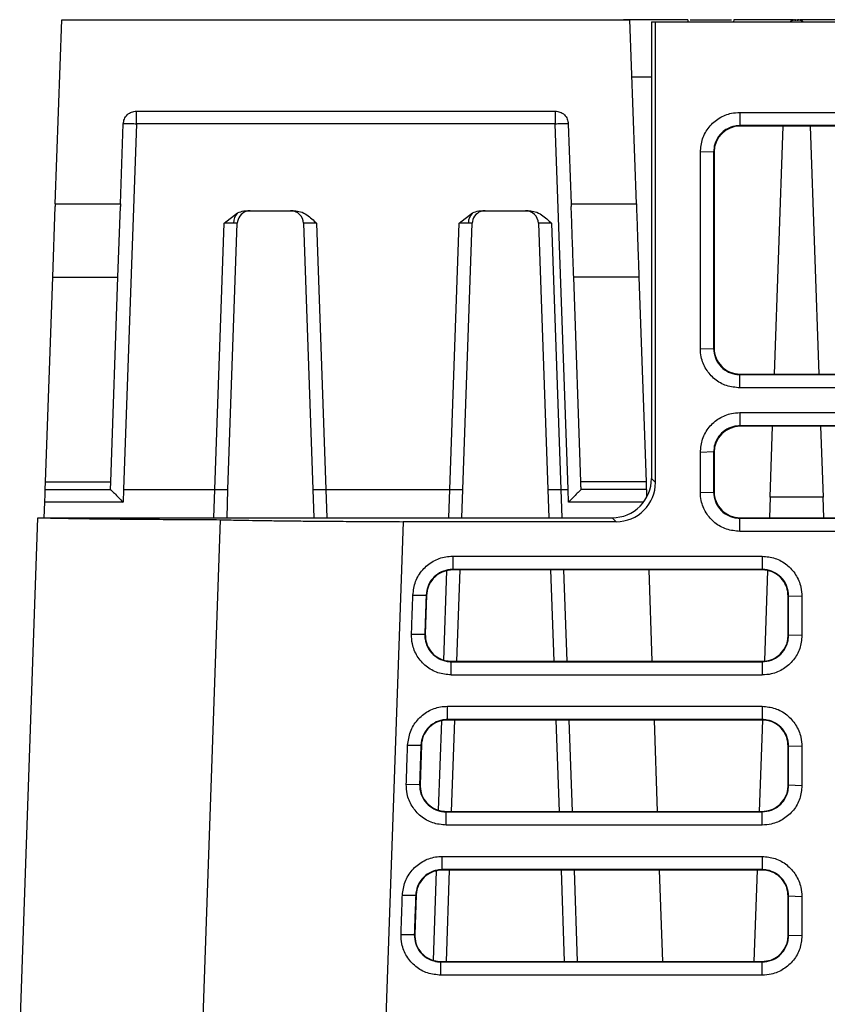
# Model space of a CAD drawing. Header units: millimetres. Extents: x -0.57 to 0.95, y -0.4 to 0.71.
# Tile 115 of 256: x -0.0133 to 0.0486, y 0.6148 to 0.6903. Entities that reach past the tile are written whole.
import ezdxf

# ---------------------------------------------------------------- set-up
doc = ezdxf.new("R2010")
doc.units = ezdxf.units.MM
doc.layers.add('FORMAT', color=7, linetype='Continuous')

msp = doc.modelspace()

# ---------------------------------------------------------------- linework, layer by layer
at = {"layer": 'FORMAT', "color": 7, "linetype": 'Continuous', "lineweight": 25}
for p, q in [((-0.010524, 0.676162), (-0.010031, 0.690269)), ((-0.010031, 0.690269), (0.033519, 0.690269)), ((0.000969, 0.690275), (0.000969, 0.690269)), ((0.010969, 0.690269), (0.010969, 0.690275)), ((0.014469, 0.690275), (0.014469, 0.690269)), ((0.024469, 0.690269), (0.024469, 0.690275)), ((0.034011, 0.676162), (0.033519, 0.690269)), ((0.037969, 0.690121), (0.037969, 0.690269)), ((0.038144, 0.690269), (0.041294, 0.690269)), ((0.041469, 0.690275), (0.041466, 0.690121)), ((0.046218, 0.690199), (0.04622, 0.690269)), ((0.04622, 0.690269), (0.046368, 0.690269)), ((0.046368, 0.690269), (0.046369, 0.690199)), ((0.035169, 0.690121), (0.035169, 0.6874)), ((0.035169, 0.690121), (0.035474, 0.690121)), ((0.035474, 0.654816), (0.035474, 0.690121)), ((0.035474, 0.690121), (0.052362, 0.690121)), ((0.035169, 0.6874), (0.035169, 0.655121)), ((0.035169, 0.685869), (0.033672, 0.685869)), ((-0.00431, 0.683269), (0.027797, 0.683269)), ((-0.00431, 0.682304), (-0.00431, 0.683269)), ((0.027797, 0.683269), (0.027797, 0.682304)), ((0.041932, 0.683173), (0.066005, 0.683173)), ((0.041932, 0.683173), (0.041932, 0.682156)), ((-0.005524, 0.676162), (-0.005309, 0.682304)), ((-0.00431, 0.682304), (-0.005289, 0.654269)), ((0.027797, 0.682304), (-0.00431, 0.682304)), ((0.028776, 0.654269), (0.027797, 0.682304)), ((0.028797, 0.682304), (0.029011, 0.676162)), ((0.066005, 0.682156), (0.041932, 0.682156)), ((0.041967, 0.682121), (0.041932, 0.682156)), ((0.06597, 0.682121), (0.041967, 0.682121)), ((0.044596, 0.663121), (0.045259, 0.682121)), ((0.047328, 0.682121), (0.047992, 0.663121)), ((0.039934, 0.680156), (0.038916, 0.680122)), ((0.039934, 0.680156), (0.039934, 0.665086)), ((0.039969, 0.680121), (0.039934, 0.680156)), ((0.039969, 0.680121), (0.039969, 0.665121)), ((-0.01072, 0.670561), (-0.010531, 0.675953)), ((-0.010524, 0.676162), (-0.010531, 0.675953)), ((-0.010524, 0.676162), (-0.005524, 0.676162)), ((-0.00572, 0.670561), (-0.005531, 0.675953)), ((-0.005524, 0.676162), (-0.005531, 0.675953)), ((0.029011, 0.676162), (0.034011, 0.676162)), ((0.029011, 0.676162), (0.029019, 0.675953)), ((0.034011, 0.676162), (0.034019, 0.675953)), ((0.002427, 0.674674), (0.003454, 0.675477)), ((0.004138, 0.675639), (0.007797, 0.675639)), ((0.020427, 0.674674), (0.021454, 0.675477)), ((0.022138, 0.675639), (0.025797, 0.675639)), ((0.001714, 0.654269), (0.002427, 0.674674)), ((0.002713, 0.654269), (0.003426, 0.674674)), ((0.008509, 0.674674), (0.009222, 0.654269)), ((0.009509, 0.674674), (0.010221, 0.654269)), ((0.019714, 0.654269), (0.020427, 0.674674)), ((0.020713, 0.654269), (0.021426, 0.674674)), ((0.026509, 0.674674), (0.027222, 0.654269)), ((0.027509, 0.674674), (0.028221, 0.654269)), ((-0.011267, 0.654877), (-0.01072, 0.670561)), ((-0.01072, 0.670561), (-0.00572, 0.670561)), ((-0.006267, 0.654877), (-0.00572, 0.670561)), ((0.034207, 0.670561), (0.029207, 0.670561)), ((0.029755, 0.654877), (0.029207, 0.670561)), ((0.034207, 0.670561), (0.034755, 0.654877)), ((0.038916, 0.665051), (0.039934, 0.665086)), ((0.039969, 0.665121), (0.039934, 0.665086)), ((0.04197, 0.663121), (0.041935, 0.663086)), ((0.041935, 0.662069), (0.041935, 0.663086)), ((0.041935, 0.663086), (0.066003, 0.663086)), ((0.04197, 0.663121), (0.065968, 0.663121)), ((0.066003, 0.662069), (0.041935, 0.662069)), ((0.041932, 0.660173), (0.041932, 0.659156)), ((0.158005, 0.659156), (0.041932, 0.659156)), ((0.041967, 0.659121), (0.041932, 0.659156)), ((0.068969, 0.659121), (0.041967, 0.659121)), ((0.044267, 0.653699), (0.044456, 0.659121)), ((0.048131, 0.659121), (0.048321, 0.653699)), ((0.039934, 0.657156), (0.038916, 0.657122)), ((0.039934, 0.657156), (0.039934, 0.654086)), ((0.039969, 0.657121), (0.039934, 0.657156)), ((0.039969, 0.657121), (0.039969, 0.654121)), ((-0.011288, 0.654269), (-0.011267, 0.654877)), ((-0.011267, 0.654877), (-0.006267, 0.654877)), ((-0.006288, 0.654269), (-0.006267, 0.654877)), ((0.034755, 0.654877), (0.029755, 0.654877)), ((0.035169, 0.655121), (0.035474, 0.654816)), ((-0.011288, 0.654269), (-0.006288, 0.654269)), ((-0.005289, 0.654269), (-0.005323, 0.653304)), ((-0.005289, 0.654269), (0.001714, 0.654269)), ((0.001639, 0.652121), (0.001714, 0.654269)), ((0.001714, 0.654269), (0.002713, 0.654269)), ((0.002638, 0.652121), (0.002713, 0.654269)), ((0.009222, 0.654269), (0.010221, 0.654269)), ((0.009222, 0.654269), (0.009297, 0.652121)), ((0.010221, 0.654269), (0.019714, 0.654269)), ((0.010221, 0.654269), (0.010296, 0.652121)), ((0.019639, 0.652121), (0.019714, 0.654269)), ((0.019714, 0.654269), (0.020713, 0.654269)), ((0.020638, 0.652121), (0.020713, 0.654269)), ((0.027222, 0.654269), (0.028221, 0.654269)), ((0.027222, 0.654269), (0.027297, 0.652121)), ((0.028221, 0.654269), (0.028776, 0.654269)), ((0.028221, 0.654269), (0.028296, 0.652121)), ((0.02881, 0.653304), (0.028776, 0.654269)), ((0.034776, 0.654269), (0.029776, 0.654269)), ((0.038916, 0.654051), (0.039934, 0.654086)), ((0.039969, 0.654121), (0.039934, 0.654086)), ((-0.011363, 0.652121), (-0.011322, 0.653304)), ((-0.005323, 0.653304), (-0.011322, 0.653304)), ((0.034555, 0.653304), (0.02881, 0.653304)), ((0.044267, 0.653699), (0.044212, 0.652121)), ((0.048321, 0.653699), (0.044267, 0.653699)), ((0.048376, 0.652121), (0.048321, 0.653699)), ((-0.013252, 0.612223), (-0.011858, 0.652121)), ((-0.011858, 0.652121), (0.032168, 0.652121)), ((0.000296, 0.59928), (0.002136, 0.651968)), ((0.016131, 0.651816), (0.013845, 0.586344)), ((0.032473, 0.651816), (0.016131, 0.651816)), ((0.032168, 0.652121), (0.032473, 0.651816)), ((0.04197, 0.652121), (0.041935, 0.652086)), ((0.041935, 0.651069), (0.041935, 0.652086)), ((0.041935, 0.652086), (0.158003, 0.652086)), ((0.04197, 0.652121), (0.068969, 0.652121)), ((0.019935, 0.649173), (0.043647, 0.649173)), ((0.019935, 0.649173), (0.019935, 0.648156)), ((0.043647, 0.649173), (0.043647, 0.648156)), ((0.019258, 0.641216), (0.019497, 0.648047)), ((0.043647, 0.648156), (0.019935, 0.648156)), ((0.019935, 0.648121), (0.019935, 0.648156)), ((0.043647, 0.648121), (0.019935, 0.648121)), ((0.020254, 0.641121), (0.020499, 0.648121)), ((0.027436, 0.648121), (0.027681, 0.641121)), ((0.028436, 0.648121), (0.02868, 0.641121)), ((0.035235, 0.641121), (0.034991, 0.648121)), ((0.043647, 0.648121), (0.043647, 0.648156)), ((0.04407, 0.648074), (0.043828, 0.641152)), ((0.016883, 0.646193), (0.017901, 0.646192)), ((0.017936, 0.646191), (0.017831, 0.643191)), ((0.017936, 0.646191), (0.017901, 0.646192)), ((0.045647, 0.646121), (0.045682, 0.646121)), ((0.045647, 0.643121), (0.045647, 0.646121)), ((0.0467, 0.646086), (0.045682, 0.646121)), ((0.045682, 0.643121), (0.045682, 0.646121)), ((0.0467, 0.646086), (0.0467, 0.643086)), ((0.016778, 0.643193), (0.017796, 0.643192)), ((0.017831, 0.643191), (0.017796, 0.643192)), ((0.045682, 0.643121), (0.045647, 0.643121)), ((0.0467, 0.643086), (0.045682, 0.643121)), ((0.01983, 0.641121), (0.01983, 0.641086)), ((0.01983, 0.641121), (0.043647, 0.641121)), ((0.01983, 0.640069), (0.01983, 0.641086)), ((0.01983, 0.641086), (0.043647, 0.641086)), ((0.043647, 0.641121), (0.043647, 0.641086)), ((0.043647, 0.641086), (0.043647, 0.640069)), ((0.043647, 0.640069), (0.01983, 0.640069)), ((0.019533, 0.637673), (0.043647, 0.637673)), ((0.019533, 0.636656), (0.019533, 0.637673)), ((0.043647, 0.637673), (0.043647, 0.636656)), ((0.018857, 0.629716), (0.019095, 0.636547)), ((0.043647, 0.636656), (0.019533, 0.636656)), ((0.019533, 0.636621), (0.019533, 0.636656)), ((0.043647, 0.636621), (0.019533, 0.636621)), ((0.019853, 0.629621), (0.020097, 0.636621)), ((0.027838, 0.636621), (0.028082, 0.629621)), ((0.028837, 0.636621), (0.029082, 0.629621)), ((0.035637, 0.629621), (0.035392, 0.636621)), ((0.04367, 0.636619), (0.043426, 0.629621)), ((0.043647, 0.636621), (0.043647, 0.636656)), ((0.016481, 0.634693), (0.017499, 0.634692)), ((0.017534, 0.634691), (0.017429, 0.631691)), ((0.017499, 0.634692), (0.017534, 0.634691)), ((0.045647, 0.634621), (0.045682, 0.634621)), ((0.045647, 0.631621), (0.045647, 0.634621)), ((0.0467, 0.634586), (0.045682, 0.634621)), ((0.045682, 0.631621), (0.045682, 0.634621)), ((0.0467, 0.634586), (0.0467, 0.631586)), ((0.016377, 0.631693), (0.017395, 0.631692)), ((0.017429, 0.631691), (0.017395, 0.631692)), ((0.045647, 0.631621), (0.045682, 0.631621)), ((0.0467, 0.631586), (0.045682, 0.631621)), ((0.019428, 0.629621), (0.019428, 0.629586)), ((0.019428, 0.629621), (0.043647, 0.629621)), ((0.019428, 0.628569), (0.019428, 0.629586)), ((0.019428, 0.629586), (0.043647, 0.629586)), ((0.043647, 0.629621), (0.043647, 0.629586)), ((0.043647, 0.628569), (0.043647, 0.629586)), ((0.043647, 0.628569), (0.019428, 0.628569)), ((0.019131, 0.626173), (0.043647, 0.626173)), ((0.019131, 0.625156), (0.019131, 0.626173)), ((0.043647, 0.626173), (0.043647, 0.625156)), ((0.018455, 0.618216), (0.018693, 0.625047)), ((0.043647, 0.625156), (0.019131, 0.625156)), ((0.019131, 0.625121), (0.019131, 0.625156)), ((0.043647, 0.625121), (0.019131, 0.625121)), ((0.019451, 0.618121), (0.019695, 0.625121)), ((0.02824, 0.625121), (0.028484, 0.618121)), ((0.029239, 0.625121), (0.029483, 0.618121)), ((0.036038, 0.618121), (0.035794, 0.625121)), ((0.043269, 0.625121), (0.043024, 0.618121)), ((0.043647, 0.625121), (0.043647, 0.625156)), ((0.01608, 0.623193), (0.017098, 0.623192)), ((0.017133, 0.623191), (0.017028, 0.620191)), ((0.017098, 0.623192), (0.017133, 0.623191)), ((0.045647, 0.623121), (0.045682, 0.623121)), ((0.045647, 0.620121), (0.045647, 0.623121)), ((0.0467, 0.623086), (0.045682, 0.623121)), ((0.045682, 0.620121), (0.045682, 0.623121)), ((0.0467, 0.623086), (0.0467, 0.620086)), ((0.015975, 0.620193), (0.016993, 0.620192)), ((0.017028, 0.620191), (0.016993, 0.620192)), ((0.045647, 0.620121), (0.045682, 0.620121)), ((0.0467, 0.620086), (0.045682, 0.620121)), ((0.019027, 0.618121), (0.019027, 0.618086)), ((0.019027, 0.618121), (0.043647, 0.618121)), ((0.019027, 0.617069), (0.019027, 0.618086)), ((0.019027, 0.618086), (0.043647, 0.618086)), ((0.043647, 0.618121), (0.043647, 0.618086)), ((0.043647, 0.617069), (0.043647, 0.618086))]:
    msp.add_line(p, q, dxfattribs=at)
at = {"layer": 'FORMAT', "color": 7, "linetype": 'Continuous', "lineweight": 25, "flags": 128}
for points in [[(0.004425, 0.675639), (0.004234, 0.675621), (0.004134, 0.675596)], [(0.022425, 0.675639), (0.022234, 0.675621), (0.022134, 0.675596)], [(0.041932, 0.660173), (0.044834, 0.660173), (0.05644, 0.660173), (0.062243, 0.660173), (0.068046, 0.660173), (0.073849, 0.660173), (0.085455, 0.660173), (0.091259, 0.660173), (0.097062, 0.660173), (0.102865, 0.660173), (0.114471, 0.660173), (0.120274, 0.660173), (0.126077, 0.660173), (0.13188, 0.660173), (0.143486, 0.660173), (0.149289, 0.660173), (0.158005, 0.660173)], [(0.158003, 0.651069), (0.155199, 0.651069), (0.143984, 0.651069), (0.138376, 0.651069), (0.132768, 0.651069), (0.127161, 0.651069), (0.115945, 0.651069), (0.110338, 0.651069), (0.10473, 0.651069), (0.093515, 0.651069), (0.087907, 0.651069), (0.0823, 0.651069), (0.071084, 0.651069), (0.065477, 0.651069), (0.059869, 0.651069), (0.054261, 0.651069), (0.041935, 0.651069)], [(0.043647, 0.617069), (0.040844, 0.617069), (0.029628, 0.617069), (0.019027, 0.617069)]]:
    msp.add_lwpolyline(points, dxfattribs=at)
at = {"layer": 'FORMAT', "color": 7, "linetype": 'Continuous', "lineweight": 25}
for centre, radius, start, end in [((0.04622, 0.689569), 0.0007, 90, 119.785509), ((0.046368, 0.689569), 0.0007, 59.399979, 90), ((0.004265, 0.674688), 0.0011309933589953, 135.799804, 179.998806), ((0.004425, 0.674639), 0.001, 109.708632, 178), ((0.00751, 0.674639), 0.001, 2, 90), ((0.022265, 0.674688), 0.0011309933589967, 135.799804, 179.998806), ((0.022425, 0.674639), 0.001, 109.708632, 178), ((0.02551, 0.674639), 0.001, 2, 90)]:
    msp.add_arc(centre, radius, start, end, dxfattribs=at)
for centre, major_axis, ratio, start_param, end_param in [((0.041969, 0.68012), (-0.0009449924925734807, 0.001764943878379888), 0.998905, 5.792057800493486, 7.361942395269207), ((0.041969, 0.66512), (0.001947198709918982, -0.0004581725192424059), 0.999322, 3.372536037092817, 4.943634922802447), ((0.041969, 0.65712), (-0.0009449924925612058, 0.001764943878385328), 0.998905, 5.792057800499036, 7.361942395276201), ((0.032169, 0.65512), (0.002846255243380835, 0.0009487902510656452), 0.999619, 4.39051194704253, 5.961536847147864), ((0.032474, 0.654815), (0.002846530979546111, 0.0009479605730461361), 0.999621, 4.390803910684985, 5.961828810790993), ((0.041969, 0.65412), (0.001947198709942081, -0.0004581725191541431), 0.999322, 3.372536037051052, 4.943634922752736)]:
    msp.add_ellipse(centre, major_axis=major_axis, ratio=ratio, start_param=start_param, end_param=end_param, dxfattribs=at)
for points, knots in [([(0.0379686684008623, 0.6902690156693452), (0.0378910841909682, 0.6902690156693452), (0.0377359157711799, 0.6902690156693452), (0.0365431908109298, 0.6902690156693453), (0.0348982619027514, 0.6902690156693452), (0.0336246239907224, 0.6902690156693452), (0.0330176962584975, 0.6902690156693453)], [0, 0, 0, 0, 0.2557327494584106, 0.5114654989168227, 0.7671982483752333, 1, 1, 1, 1]), ([(0.0460446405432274, 0.6902690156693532), (0.0454753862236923, 0.6902690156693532), (0.0442768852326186, 0.6902690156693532), (0.0427677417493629, 0.6902690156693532), (0.0416795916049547, 0.6902690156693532), (0.041538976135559, 0.6902690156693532), (0.0414686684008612, 0.6902690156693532)], [0, 0, 0, 0, 0.2316872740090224, 0.4877915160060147, 0.7438957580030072, 1, 1, 1, 1]), ([(0.0514686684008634, 0.6902690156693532), (0.0513915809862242, 0.6902690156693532), (0.0512374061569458, 0.6902690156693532), (0.0500517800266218, 0.6902690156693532), (0.0484159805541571, 0.6902690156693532), (0.0471471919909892, 0.6902690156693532), (0.0465426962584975, 0.6902690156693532)], [0, 0, 0, 0, 0.2557555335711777, 0.511511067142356, 0.7672666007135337, 0.9999999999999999, 0.9999999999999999, 0.9999999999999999, 0.9999999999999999]), ([(0.0462188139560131, 0.6902321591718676), (0.0461559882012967, 0.6902322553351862), (0.0460270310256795, 0.6902324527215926), (0.0458824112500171, 0.690186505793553), (0.0458195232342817, 0.6901313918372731), (0.0458077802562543, 0.6901211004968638)], [0, 0, 0, 0, 0.4358630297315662, 0.8946596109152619, 1, 1, 1, 1]), ([(0.0467795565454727, 0.6901211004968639), (0.0467678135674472, 0.6901313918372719), (0.0467049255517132, 0.6901865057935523), (0.0465603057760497, 0.6902324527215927), (0.0464313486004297, 0.6902322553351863), (0.0463685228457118, 0.6902321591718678)], [0, 0, 0, 0, 0.1053403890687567, 0.5641369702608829, 1, 1, 1, 1]), ([(-0.0053094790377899, 0.6823039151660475), (-0.0052918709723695, 0.6824265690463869), (-0.0052552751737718, 0.6826814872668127), (-0.0050216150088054, 0.6830057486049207), (-0.0046893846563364, 0.6832280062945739), (-0.0044332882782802, 0.6832556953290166), (-0.0043100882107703, 0.6832690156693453)], [0, 0, 0, 0, 0.2406221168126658, 0.5000980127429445, 0.7595125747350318, 1, 1, 1, 1]), ([(0.0277974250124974, 0.6832690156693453), (0.0279206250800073, 0.6832556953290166), (0.0281767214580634, 0.6832280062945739), (0.0285089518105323, 0.6830057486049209), (0.0287426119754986, 0.6826814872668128), (0.0287792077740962, 0.6824265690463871), (0.0287968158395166, 0.6823039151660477)], [0, 0, 0, 0, 0.2404874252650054, 0.4999019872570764, 0.7593778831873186, 1, 1, 1, 1]), ([(0.0389162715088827, 0.6801215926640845), (0.038950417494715, 0.6804693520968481), (0.0390186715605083, 0.6811644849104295), (0.0395514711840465, 0.6820870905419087), (0.0403316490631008, 0.682774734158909), (0.0411757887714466, 0.6831254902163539), (0.0417235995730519, 0.6831598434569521), (0.0419321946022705, 0.6831729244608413)], [0, 0, 0, 0, 0.218975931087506, 0.4377087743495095, 0.6540852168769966, 0.8682828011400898, 1, 1, 1, 1]), ([(0.0419321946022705, 0.6821560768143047), (0.0418106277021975, 0.6821495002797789), (0.0414654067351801, 0.6821308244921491), (0.0410808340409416, 0.6819835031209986), (0.0406556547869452, 0.6817170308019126), (0.040290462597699, 0.6813598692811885), (0.0399868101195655, 0.6807738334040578), (0.0399506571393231, 0.6803532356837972), (0.0399337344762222, 0.6801563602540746)], [0, 0, 0, 0, 0.116467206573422, 0.3307390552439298, 0.3835749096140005, 0.5976163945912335, 0.8116503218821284, 1, 1, 1, 1]), ([(0.038916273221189, 0.6650511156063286), (0.0389161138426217, 0.6660025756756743), (0.0389156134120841, 0.6689900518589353), (0.0389159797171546, 0.6740135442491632), (0.0389161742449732, 0.6780855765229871), (0.0389162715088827, 0.6801215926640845)], [0, 0, 0, 0, 0.1894021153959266, 0.5947010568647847, 1, 1, 1, 1]), ([(0.0292069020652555, 0.6705605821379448), (0.0291971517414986, 0.6708397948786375), (0.02917725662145, 0.6714095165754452), (0.0291309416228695, 0.6727358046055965), (0.0290767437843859, 0.6742878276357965), (0.0290377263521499, 0.675405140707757), (0.0290186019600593, 0.6759527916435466)], [0, 0, 0, 0, 0.2450089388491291, 0.4999302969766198, 0.7548908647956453, 1, 1, 1, 1]), ([(0.0340186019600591, 0.6759527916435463), (0.0340377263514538, 0.6754051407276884), (0.0340767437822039, 0.6742878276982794), (0.034130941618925, 0.6727358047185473), (0.0341772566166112, 0.6714095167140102), (0.0341971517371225, 0.6708397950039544), (0.0342069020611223, 0.6705605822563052)], [0, 0, 0, 0, 0.2451091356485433, 0.500069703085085, 0.7549910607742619, 1, 1, 1, 1]), ([(0.0034539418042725, 0.6754768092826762), (0.0036107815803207, 0.6755388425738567), (0.0038324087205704, 0.6756265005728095), (0.0040687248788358, 0.6756361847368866), (0.0041378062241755, 0.6756390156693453)], [0, 0, 0, 0, 0.7076740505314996, 1, 1, 1, 1]), ([(0.0077972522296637, 0.6756390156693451), (0.0079564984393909, 0.6756227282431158), (0.0082925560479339, 0.6755883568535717), (0.0088990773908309, 0.6752681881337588), (0.0092671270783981, 0.6749093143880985), (0.009508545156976, 0.6746739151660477)], [0, 0, 0, 0, 0.2365716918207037, 0.4992377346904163, 1, 1, 1, 1]), ([(0.0214539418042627, 0.6754768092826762), (0.0216107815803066, 0.6755388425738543), (0.0218324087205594, 0.6756265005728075), (0.0220687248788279, 0.6756361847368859), (0.0221378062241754, 0.6756390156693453)], [0, 0, 0, 0, 0.7076740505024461, 0.9999999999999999, 0.9999999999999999, 0.9999999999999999, 0.9999999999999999]), ([(0.0257972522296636, 0.6756390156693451), (0.0259564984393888, 0.6756227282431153), (0.0262925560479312, 0.6755883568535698), (0.0268990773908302, 0.6752681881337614), (0.0272671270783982, 0.6749093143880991), (0.0275085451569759, 0.6746739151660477)], [0, 0, 0, 0, 0.2365716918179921, 0.4992377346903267, 1, 1, 1, 1]), ([(0.0031337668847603, 0.6746883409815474), (0.00303396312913, 0.6746875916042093), (0.0028818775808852, 0.6746864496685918), (0.0026288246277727, 0.6746804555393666), (0.0024945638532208, 0.6746761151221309), (0.0024265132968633, 0.6746739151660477)], [0, 0, 0, 0, 0.484906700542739, 0.738923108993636, 0.9999999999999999, 0.9999999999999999, 0.9999999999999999, 0.9999999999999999]), ([(0.0034259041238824, 0.6746739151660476), (0.0034217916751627, 0.6746761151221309), (0.0034136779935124, 0.6746804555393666), (0.0033356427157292, 0.6746864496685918), (0.0032137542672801, 0.6746875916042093), (0.0031337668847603, 0.6746883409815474)], [0, 0, 0, 0, 0.2610768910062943, 0.5150932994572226, 1, 1, 1, 1]), ([(0.009508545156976, 0.6746739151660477), (0.0094403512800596, 0.6746761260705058), (0.009305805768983, 0.6746804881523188), (0.0090555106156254, 0.6746862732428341), (0.0087833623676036, 0.6746896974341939), (0.008601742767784, 0.6746862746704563), (0.0085209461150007, 0.6746804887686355), (0.0085131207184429, 0.6746761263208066), (0.0085091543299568, 0.6746739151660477)], [0, 0, 0, 0, 0.1305325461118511, 0.2575387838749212, 0.4999998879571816, 0.7424454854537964, 0.8694556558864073, 1, 1, 1, 1]), ([(0.0211337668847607, 0.6746883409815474), (0.0210339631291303, 0.6746875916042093), (0.0208818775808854, 0.6746864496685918), (0.0206288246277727, 0.6746804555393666), (0.0204945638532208, 0.6746761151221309), (0.0204265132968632, 0.6746739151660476)], [0, 0, 0, 0, 0.4849067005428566, 0.7389231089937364, 1, 1, 1, 1]), ([(0.0214259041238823, 0.6746739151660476), (0.0214217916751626, 0.6746761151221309), (0.0214136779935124, 0.6746804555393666), (0.0213356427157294, 0.6746864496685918), (0.0212137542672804, 0.6746875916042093), (0.0211337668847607, 0.6746883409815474)], [0, 0, 0, 0, 0.2610768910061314, 0.5150932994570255, 1, 1, 1, 1]), ([(0.0275085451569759, 0.6746739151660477), (0.0274403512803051, 0.6746761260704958), (0.0273058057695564, 0.6746804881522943), (0.0270555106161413, 0.6746862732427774), (0.0267833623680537, 0.6746896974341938), (0.0266017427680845, 0.674686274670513), (0.0265209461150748, 0.6746804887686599), (0.0265131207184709, 0.6746761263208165), (0.0265091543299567, 0.6746739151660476)], [0, 0, 0, 0, 0.1305325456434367, 0.2575387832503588, 0.4999998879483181, 0.742445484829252, 0.8694556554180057, 1, 1, 1, 1]), ([(0.0419346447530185, 0.6620693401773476), (0.041590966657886, 0.6621030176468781), (0.0409040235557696, 0.6621703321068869), (0.0399921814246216, 0.6626963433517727), (0.0393118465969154, 0.6634667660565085), (0.038963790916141, 0.6643015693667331), (0.0389293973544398, 0.6648440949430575), (0.038916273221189, 0.6650511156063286)], [0, 0, 0, 0, 0.2187016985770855, 0.4371405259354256, 0.6533547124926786, 0.8677246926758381, 1, 1, 1, 1]), ([(0.0399337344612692, 0.6650858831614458), (0.0399579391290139, 0.6648415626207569), (0.0399876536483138, 0.6645416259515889), (0.0401977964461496, 0.6640627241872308), (0.0404934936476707, 0.6636430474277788), (0.0410523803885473, 0.6632498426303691), (0.0415641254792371, 0.6630986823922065), (0.0418613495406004, 0.6630886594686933), (0.0419346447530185, 0.6630861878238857)], [0, 0, 0, 0, 0.2326619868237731, 0.285624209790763, 0.5003252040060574, 0.7150262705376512, 0.9297257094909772, 1, 1, 1, 1]), ([(0.0389162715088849, 0.6571215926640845), (0.0389504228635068, 0.6574692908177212), (0.0390186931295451, 0.6581643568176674), (0.0395513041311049, 0.6590870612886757), (0.0403314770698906, 0.6597746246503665), (0.0411756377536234, 0.6601253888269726), (0.0417234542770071, 0.660159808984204), (0.0419321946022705, 0.6601729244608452)], [0, 0, 0, 0, 0.2189409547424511, 0.4376739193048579, 0.6540808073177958, 0.8681907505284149, 0.9999999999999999, 0.9999999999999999, 0.9999999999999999, 0.9999999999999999]), ([(0.0419321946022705, 0.6591560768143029), (0.0418106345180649, 0.6591495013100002), (0.041465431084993, 0.659130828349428), (0.0410808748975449, 0.6589835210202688), (0.0406556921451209, 0.6587170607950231), (0.0402904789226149, 0.6583598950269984), (0.0399868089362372, 0.6577738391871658), (0.0399506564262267, 0.6573532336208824), (0.039933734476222, 0.6571563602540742)], [0, 0, 0, 0, 0.1164608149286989, 0.3307226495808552, 0.3835564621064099, 0.5976076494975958, 0.8116517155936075, 1, 1, 1, 1]), ([(0.038916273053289, 0.6540511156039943), (0.038916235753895, 0.6543069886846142), (0.0389161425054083, 0.6549466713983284), (0.0389162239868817, 0.6559701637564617), (0.0389162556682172, 0.6567377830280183), (0.0389162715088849, 0.6571215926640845)], [0, 0, 0, 0, 0.249999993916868, 0.624999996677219, 1, 1, 1, 1]), ([(0.0297758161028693, 0.6542690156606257), (0.0297748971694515, 0.6542953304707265), (0.0297730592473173, 0.6543479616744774), (0.0297607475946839, 0.6547005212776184), (0.0297545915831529, 0.6548768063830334)], [0, 0, 0, 0, 0.4999849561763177, 1, 1, 1, 1]), ([(0.0347545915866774, 0.6548768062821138), (0.0347607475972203, 0.6547005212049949), (0.0347730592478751, 0.6543479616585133), (0.0347748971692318, 0.654295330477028), (0.0347758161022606, 0.6542690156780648)], [0, 0, 0, 0, 0.5000150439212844, 1, 1, 1, 1]), ([(-0.0113221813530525, 0.6533039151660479), (-0.0113178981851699, 0.6534265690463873), (-0.0113089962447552, 0.6536814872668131), (-0.0112976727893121, 0.6540057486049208), (-0.0112899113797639, 0.6542280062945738), (-0.0112889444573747, 0.6542556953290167), (-0.0112884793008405, 0.6542690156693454)], [0, 0, 0, 0, 0.2406221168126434, 0.5000980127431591, 0.7595125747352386, 1, 1, 1, 1]), ([(-0.0062879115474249, 0.6542690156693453), (-0.0062826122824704, 0.6542656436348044), (-0.006271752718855, 0.6542587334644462), (-0.0062124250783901, 0.6542038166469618), (-0.0061205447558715, 0.6541145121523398), (-0.0059480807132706, 0.653943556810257), (-0.0056763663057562, 0.6536684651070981), (-0.0054403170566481, 0.6534250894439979), (-0.0053227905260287, 0.6533039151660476)], [0, 0, 0, 0, 0.099769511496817, 0.20445351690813, 0.3204241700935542, 0.4500734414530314, 0.726197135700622, 1, 1, 1, 1]), ([(0.0297752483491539, 0.6542690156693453), (0.0297699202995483, 0.6542656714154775), (0.029759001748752, 0.6542588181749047), (0.0296998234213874, 0.6542037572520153), (0.0296077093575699, 0.6541146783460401), (0.0294355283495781, 0.6539434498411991), (0.0291636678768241, 0.6536684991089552), (0.0289276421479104, 0.6534251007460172), (0.0288101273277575, 0.6533039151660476)], [0, 0, 0, 0, 0.0997695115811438, 0.2044535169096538, 0.3204241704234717, 0.4500734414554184, 0.7261971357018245, 1, 1, 1, 1]), ([(0.0347758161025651, 0.6542690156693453), (0.03477629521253, 0.65425529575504), (0.0347772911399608, 0.6542267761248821), (0.0347843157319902, 0.654025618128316), (0.0347915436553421, 0.6538186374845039), (0.0347947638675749, 0.6537264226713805)], [0, 0, 0, 0, 0.3395071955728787, 0.7057347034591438, 1, 1, 1, 1]), ([(0.0419346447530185, 0.6510693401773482), (0.0415910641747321, 0.6511029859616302), (0.0409043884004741, 0.6511702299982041), (0.0399926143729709, 0.6516961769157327), (0.0393119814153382, 0.6524664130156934), (0.0389638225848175, 0.653301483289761), (0.0389294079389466, 0.6538440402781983), (0.038916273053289, 0.6540511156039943)], [0, 0, 0, 0, 0.2186370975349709, 0.4369653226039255, 0.6533304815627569, 0.867688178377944, 1, 1, 1, 1]), ([(0.0399337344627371, 0.6540858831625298), (0.0399579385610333, 0.6538415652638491), (0.0399876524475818, 0.653541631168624), (0.0401977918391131, 0.6530627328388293), (0.0404934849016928, 0.6526430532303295), (0.041052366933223, 0.652249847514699), (0.0415641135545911, 0.652098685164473), (0.0418613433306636, 0.6520886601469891), (0.041934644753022, 0.6520861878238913)], [0, 0, 0, 0, 0.2326593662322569, 0.2856216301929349, 0.5003214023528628, 0.715021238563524, 0.9297198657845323, 1, 1, 1, 1]), ([(-0.0118583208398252, 0.6521211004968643), (-0.0116702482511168, 0.652115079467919), (-0.0112926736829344, 0.6521029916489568), (-0.0104932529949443, 0.6520853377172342), (-0.009526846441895, 0.6520680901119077), (-0.0083977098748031, 0.652051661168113), (-0.0071315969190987, 0.6520362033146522), (-0.0057358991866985, 0.652021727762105), (-0.004201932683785, 0.6520080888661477), (-0.0023931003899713, 0.6519943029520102), (-0.0002984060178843, 0.6519806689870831), (0.0013224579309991, 0.6519724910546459), (0.0021363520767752, 0.6519683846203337)], [0, 0, 0, 0, 0.0929869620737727, 0.1866806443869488, 0.2824878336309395, 0.3789776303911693, 0.4719466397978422, 0.5654924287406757, 0.6607557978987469, 0.7565693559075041, 0.8777647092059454, 1, 1, 1, 1]), ([(0.0021363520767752, 0.6519683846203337), (0.0023333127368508, 0.6519622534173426), (0.002728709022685, 0.6519499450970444), (0.0035574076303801, 0.6519319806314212), (0.0045558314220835, 0.6519144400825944), (0.0057199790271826, 0.6518977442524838), (0.0070242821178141, 0.6518820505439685), (0.0084616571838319, 0.651867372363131), (0.0100410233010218, 0.651853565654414), (0.011841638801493, 0.6518401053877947), (0.0138591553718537, 0.6518271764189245), (0.0153718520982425, 0.6518195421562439), (0.0161310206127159, 0.6518157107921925)], [0, 0, 0, 0, 0.0949494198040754, 0.1906098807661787, 0.2884118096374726, 0.3869121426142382, 0.4818461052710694, 0.5773794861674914, 0.6747055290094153, 0.7726097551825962, 0.8858809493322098, 1, 1, 1, 1]), ([(0.0168828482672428, 0.6461928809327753), (0.0169296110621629, 0.6465431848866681), (0.0170230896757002, 0.6472434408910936), (0.0175942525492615, 0.6481568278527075), (0.0184072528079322, 0.6488250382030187), (0.0192393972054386, 0.6491361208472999), (0.0197586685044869, 0.6491636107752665), (0.0199345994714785, 0.6491729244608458)], [0, 0, 0, 0, 0.2238111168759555, 0.4473974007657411, 0.6684292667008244, 0.8876626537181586, 1, 1, 1, 1]), ([(0.0436474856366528, 0.649172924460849), (0.0439862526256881, 0.6491395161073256), (0.0446642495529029, 0.6490726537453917), (0.0455712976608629, 0.648552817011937), (0.0462635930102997, 0.6477840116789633), (0.0466431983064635, 0.64691271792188), (0.0466833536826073, 0.6463273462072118), (0.0466998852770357, 0.6460863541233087)], [0, 0, 0, 0, 0.2107049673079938, 0.4216978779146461, 0.6346438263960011, 0.8495862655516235, 0.9999999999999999, 0.9999999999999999, 0.9999999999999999, 0.9999999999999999]), ([(0.0199345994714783, 0.6481560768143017), (0.0198130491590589, 0.648149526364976), (0.0194636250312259, 0.6481306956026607), (0.0189090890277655, 0.6479224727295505), (0.0183739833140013, 0.6474842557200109), (0.0179949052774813, 0.6468855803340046), (0.0179324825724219, 0.6464250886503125), (0.0179009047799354, 0.6461921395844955)], [0, 0, 0, 0, 0.1170721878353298, 0.3365507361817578, 0.5560151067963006, 0.775401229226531, 1, 1, 1, 1]), ([(0.0199345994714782, 0.6481211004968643), (0.0197098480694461, 0.6480990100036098), (0.0192603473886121, 0.64805482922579), (0.0186613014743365, 0.6477103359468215), (0.0182087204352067, 0.6472032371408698), (0.0179788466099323, 0.6466627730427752), (0.0179471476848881, 0.6463151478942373), (0.0179358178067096, 0.6461908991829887)], [0, 0, 0, 0, 0.2194045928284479, 0.4388071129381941, 0.6582695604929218, 0.8778581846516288, 0.9999999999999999, 0.9999999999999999, 0.9999999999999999, 0.9999999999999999]), ([(0.0456824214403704, 0.6461211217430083), (0.0456563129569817, 0.6463682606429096), (0.0456060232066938, 0.6468442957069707), (0.0452285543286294, 0.6474605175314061), (0.0447000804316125, 0.6479066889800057), (0.0441390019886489, 0.6481274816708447), (0.0437793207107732, 0.6481484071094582), (0.0436474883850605, 0.6481560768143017)], [0, 0, 0, 0, 0.2319053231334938, 0.4466923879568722, 0.6613044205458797, 0.875859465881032, 1, 1, 1, 1]), ([(0.0456474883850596, 0.646121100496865), (0.0456253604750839, 0.6463460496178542), (0.0455811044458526, 0.6467959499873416), (0.0452359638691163, 0.6473955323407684), (0.044728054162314, 0.6478478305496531), (0.0441657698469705, 0.6480870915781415), (0.0437945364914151, 0.6481114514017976), (0.0436474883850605, 0.6481211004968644)], [0, 0, 0, 0, 0.2148561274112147, 0.4297142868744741, 0.644513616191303, 0.8591893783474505, 1, 1, 1, 1]), ([(0.016778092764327, 0.6431928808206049), (0.0167867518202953, 0.6434428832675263), (0.0168083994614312, 0.6440678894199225), (0.0168434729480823, 0.6450678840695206), (0.0168697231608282, 0.6458178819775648), (0.0168828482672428, 0.6461928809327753)], [0, 0, 0, 0, 0.2499999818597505, 0.6249999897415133, 1, 1, 1, 1]), ([(0.0198298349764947, 0.6400693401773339), (0.0194824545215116, 0.640103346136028), (0.0187880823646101, 0.6401713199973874), (0.0178662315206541, 0.6407029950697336), (0.0171785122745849, 0.6414820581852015), (0.0168102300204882, 0.6423603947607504), (0.0167875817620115, 0.6429469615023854), (0.0167780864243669, 0.6431928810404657)], [0, 0, 0, 0, 0.2137507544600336, 0.4272623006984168, 0.6385816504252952, 0.8484744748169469, 1, 1, 1, 1]), ([(0.0177961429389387, 0.6431921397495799), (0.0177983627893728, 0.6430720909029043), (0.017804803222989, 0.6427237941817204), (0.0179918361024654, 0.6421641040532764), (0.018410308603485, 0.6416086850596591), (0.018991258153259, 0.6412253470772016), (0.0194952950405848, 0.6410944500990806), (0.019776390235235, 0.6410875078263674), (0.0198298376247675, 0.6410861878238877)], [0, 0, 0, 0, 0.1105602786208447, 0.3207676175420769, 0.5309284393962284, 0.7408840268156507, 0.9507317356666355, 1, 1, 1, 1]), ([(0.0178310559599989, 0.6431908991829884), (0.0178453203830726, 0.6429653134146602), (0.0178738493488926, 0.6425141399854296), (0.0181978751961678, 0.6419028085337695), (0.0186896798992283, 0.6414332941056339), (0.0192648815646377, 0.64116370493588), (0.019659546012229, 0.6411339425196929), (0.0198298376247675, 0.6411211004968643)], [0, 0, 0, 0, 0.2102025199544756, 0.4204068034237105, 0.6305585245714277, 0.8405917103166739, 1, 1, 1, 1]), ([(0.0436474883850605, 0.6410861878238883), (0.0438910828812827, 0.6411116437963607), (0.0443635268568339, 0.6411610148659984), (0.0449782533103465, 0.6415331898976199), (0.0454270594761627, 0.6420590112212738), (0.0456524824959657, 0.6426222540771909), (0.0456742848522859, 0.6429855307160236), (0.0456824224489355, 0.6431211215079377)], [0, 0, 0, 0, 0.2283821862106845, 0.4429401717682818, 0.6575131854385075, 0.8721688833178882, 1, 1, 1, 1]), ([(0.0436474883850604, 0.6411211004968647), (0.0438722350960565, 0.6411431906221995), (0.0443217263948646, 0.6411873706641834), (0.0449208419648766, 0.641531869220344), (0.0453731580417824, 0.6420389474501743), (0.0456132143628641, 0.6426013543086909), (0.0456377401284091, 0.6429732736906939), (0.0456474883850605, 0.6431211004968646)], [0, 0, 0, 0, 0.2145317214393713, 0.4290614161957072, 0.6436497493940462, 0.8583614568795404, 1, 1, 1, 1]), ([(0.0466998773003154, 0.6430863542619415), (0.04666663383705, 0.6427509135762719), (0.0466001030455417, 0.6420795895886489), (0.0460844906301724, 0.6411819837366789), (0.0453225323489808, 0.6404980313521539), (0.0444614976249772, 0.6401245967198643), (0.0438842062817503, 0.6400854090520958), (0.0436474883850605, 0.6400693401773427)], [0, 0, 0, 0, 0.2111668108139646, 0.422612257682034, 0.6357713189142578, 0.8506482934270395, 1, 1, 1, 1]), ([(0.0164812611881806, 0.6346928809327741), (0.0165280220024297, 0.6350431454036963), (0.0166214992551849, 0.6357433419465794), (0.0171925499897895, 0.636656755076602), (0.018005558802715, 0.6373248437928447), (0.0188376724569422, 0.6376360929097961), (0.0193569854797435, 0.6376636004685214), (0.0195330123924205, 0.6376729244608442)], [0, 0, 0, 0, 0.2237893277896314, 0.447366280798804, 0.6684034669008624, 0.8876016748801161, 1, 1, 1, 1]), ([(0.0436474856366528, 0.6376729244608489), (0.0439862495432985, 0.6376395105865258), (0.0446642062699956, 0.6375726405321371), (0.0455712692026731, 0.6370528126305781), (0.0462636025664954, 0.6362840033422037), (0.0466432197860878, 0.635412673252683), (0.0466833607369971, 0.6348273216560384), (0.046699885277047, 0.6345863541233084)], [0, 0, 0, 0, 0.2107039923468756, 0.4216747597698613, 0.6346560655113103, 0.8496014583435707, 1, 1, 1, 1]), ([(0.0195330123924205, 0.6366560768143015), (0.0194114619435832, 0.6366495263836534), (0.0190620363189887, 0.6366306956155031), (0.0185075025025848, 0.6364224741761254), (0.0179724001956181, 0.6359842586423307), (0.0175933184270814, 0.6353855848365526), (0.017530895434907, 0.6349250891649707), (0.0174993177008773, 0.6346921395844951)], [0, 0, 0, 0, 0.1170723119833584, 0.3365521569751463, 0.5560111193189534, 0.7754006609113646, 1, 1, 1, 1]), ([(0.0195330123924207, 0.636621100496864), (0.0193082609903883, 0.6365990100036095), (0.0188587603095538, 0.6365548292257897), (0.0182597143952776, 0.6362103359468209), (0.0178071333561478, 0.635703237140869), (0.017577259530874, 0.6351627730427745), (0.0175455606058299, 0.6348151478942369), (0.0175342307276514, 0.6346908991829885)], [0, 0, 0, 0, 0.2194045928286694, 0.4388071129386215, 0.6582695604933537, 0.8778581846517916, 1, 1, 1, 1]), ([(0.0456824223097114, 0.6346211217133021), (0.0456562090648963, 0.6348687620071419), (0.045605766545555, 0.6353452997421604), (0.0452275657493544, 0.6359616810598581), (0.0446987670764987, 0.6364074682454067), (0.0441379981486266, 0.636627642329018), (0.0437788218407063, 0.6366484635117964), (0.0436474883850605, 0.6366560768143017)], [0, 0, 0, 0, 0.2323708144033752, 0.4471544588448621, 0.6617738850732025, 0.8763270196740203, 1, 1, 1, 1]), ([(0.0456474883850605, 0.6346211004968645), (0.0456253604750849, 0.6348460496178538), (0.0455811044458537, 0.6352959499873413), (0.0452359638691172, 0.635895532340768), (0.0447280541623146, 0.6363478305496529), (0.0441657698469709, 0.6365870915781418), (0.0437945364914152, 0.6366114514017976), (0.0436474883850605, 0.6366211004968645)], [0, 0, 0, 0, 0.2148561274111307, 0.4297142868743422, 0.6445136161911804, 0.8591893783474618, 1, 1, 1, 1]), ([(0.0163765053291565, 0.6316928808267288), (0.0163851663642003, 0.6319428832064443), (0.0164068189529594, 0.6325678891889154), (0.0164418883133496, 0.6335678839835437), (0.016468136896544, 0.6343178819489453), (0.0164812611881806, 0.6346928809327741)], [0, 0, 0, 0, 0.2499999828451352, 0.6249999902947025, 1, 1, 1, 1]), ([(0.0194282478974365, 0.6285693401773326), (0.0190808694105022, 0.628603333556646), (0.0183864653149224, 0.6286712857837), (0.0174646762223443, 0.6292029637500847), (0.0167769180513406, 0.6299820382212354), (0.0164086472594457, 0.6308603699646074), (0.0163859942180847, 0.6314469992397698), (0.0163764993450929, 0.6316928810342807)], [0, 0, 0, 0, 0.2137475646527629, 0.4272779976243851, 0.638542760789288, 0.848497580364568, 1, 1, 1, 1]), ([(0.0173945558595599, 0.6316921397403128), (0.0174115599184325, 0.6314475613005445), (0.0174445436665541, 0.6309731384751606), (0.0177958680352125, 0.6303457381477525), (0.0183064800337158, 0.6298762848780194), (0.0188095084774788, 0.6296627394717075), (0.0191507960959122, 0.629602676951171), (0.0193085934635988, 0.629588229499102), (0.019388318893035, 0.6295868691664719), (0.0194282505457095, 0.6295861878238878)], [0, 0, 0, 0, 0.2237960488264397, 0.4341100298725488, 0.6441727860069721, 0.8540759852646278, 0.9265235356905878, 0.9631982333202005, 0.9999999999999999, 0.9999999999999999, 0.9999999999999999, 0.9999999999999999]), ([(0.0174294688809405, 0.6316908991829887), (0.0174437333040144, 0.6314653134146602), (0.0174722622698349, 0.6310141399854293), (0.0177962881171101, 0.6304028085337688), (0.0182880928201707, 0.6299332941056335), (0.01886329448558, 0.6296637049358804), (0.019257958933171, 0.629633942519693), (0.0194282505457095, 0.6296211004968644)], [0, 0, 0, 0, 0.2102025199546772, 0.4204068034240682, 0.6305585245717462, 0.8405917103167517, 1, 1, 1, 1]), ([(0.0436474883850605, 0.6295861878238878), (0.0438910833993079, 0.6296116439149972), (0.0443635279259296, 0.6296610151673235), (0.0449782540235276, 0.63003319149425), (0.045427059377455, 0.6305590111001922), (0.0456524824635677, 0.6311222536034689), (0.0456742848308, 0.6314855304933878), (0.04568242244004, 0.6316211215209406)], [0, 0, 0, 0, 0.2283826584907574, 0.4429406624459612, 0.657513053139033, 0.8721687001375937, 0.9999999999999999, 0.9999999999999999, 0.9999999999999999, 0.9999999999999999]), ([(0.0436474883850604, 0.6296211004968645), (0.0438722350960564, 0.6296431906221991), (0.0443217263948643, 0.6296873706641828), (0.0449208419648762, 0.6300318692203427), (0.0453731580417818, 0.6305389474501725), (0.045613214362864, 0.6311013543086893), (0.045637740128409, 0.631473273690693), (0.0456474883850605, 0.6316211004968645)], [0, 0, 0, 0, 0.2145317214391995, 0.4290614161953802, 0.6436497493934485, 0.8583614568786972, 1, 1, 1, 1]), ([(0.0466998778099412, 0.6315863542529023), (0.0466666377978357, 0.6312509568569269), (0.0466001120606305, 0.6305797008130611), (0.0460845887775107, 0.6296820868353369), (0.0453226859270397, 0.6289980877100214), (0.0444615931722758, 0.628624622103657), (0.0438842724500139, 0.6285854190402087), (0.0436474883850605, 0.6285693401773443)], [0, 0, 0, 0, 0.2111400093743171, 0.4225703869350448, 0.6357532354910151, 0.8506067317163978, 1, 1, 1, 1]), ([(0.0160796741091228, 0.623192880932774), (0.0161264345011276, 0.6235431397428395), (0.0162199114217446, 0.6242433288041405), (0.0167909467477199, 0.6251567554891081), (0.0176039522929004, 0.6258248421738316), (0.0184360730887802, 0.6261360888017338), (0.0189553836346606, 0.6261635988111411), (0.0191314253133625, 0.6261729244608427)], [0, 0, 0, 0, 0.223785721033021, 0.4473615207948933, 0.6684054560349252, 0.8875923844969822, 1, 1, 1, 1]), ([(0.0436474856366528, 0.6261729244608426), (0.0439862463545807, 0.6261395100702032), (0.044664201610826, 0.6260726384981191), (0.0455712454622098, 0.6255527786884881), (0.0462636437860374, 0.624784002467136), (0.0466432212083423, 0.6239126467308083), (0.0466833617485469, 0.6233273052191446), (0.0466998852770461, 0.6230863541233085)], [0, 0, 0, 0, 0.2107016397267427, 0.4216731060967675, 0.6346605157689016, 0.8496109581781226, 1, 1, 1, 1]), ([(0.0191314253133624, 0.6251560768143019), (0.0190098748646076, 0.6251495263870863), (0.0186604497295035, 0.6251306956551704), (0.0181059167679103, 0.6249224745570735), (0.0175708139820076, 0.6244842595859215), (0.0171917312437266, 0.6238855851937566), (0.0171293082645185, 0.6234250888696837), (0.0170977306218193, 0.6231921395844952)], [0, 0, 0, 0, 0.1170723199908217, 0.3365517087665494, 0.5560104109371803, 0.7754009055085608, 1, 1, 1, 1]), ([(0.0191314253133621, 0.6251211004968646), (0.0189066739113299, 0.62509901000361), (0.0184571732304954, 0.6250548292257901), (0.0178581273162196, 0.6247103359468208), (0.0174055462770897, 0.6242032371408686), (0.0171756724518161, 0.6236627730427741), (0.0171439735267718, 0.6233151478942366), (0.0171326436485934, 0.6231908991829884)], [0, 0, 0, 0, 0.2194045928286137, 0.4388071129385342, 0.6582695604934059, 0.8778581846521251, 1, 1, 1, 1]), ([(0.0456824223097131, 0.623121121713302), (0.0456562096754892, 0.6233687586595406), (0.0456057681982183, 0.6238452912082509), (0.0452275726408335, 0.6244616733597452), (0.0446987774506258, 0.6249074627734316), (0.0441380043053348, 0.625127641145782), (0.0437788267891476, 0.6251484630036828), (0.0436474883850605, 0.6251560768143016)], [0, 0, 0, 0, 0.2323675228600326, 0.4471493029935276, 0.6617728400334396, 0.8763223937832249, 1, 1, 1, 1]), ([(0.0456474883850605, 0.6231211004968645), (0.0456253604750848, 0.6233460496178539), (0.0455811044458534, 0.6237959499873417), (0.0452359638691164, 0.6243955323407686), (0.0447280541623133, 0.6248478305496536), (0.0441657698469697, 0.6250870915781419), (0.0437945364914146, 0.6251114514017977), (0.0436474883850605, 0.6251211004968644)], [0, 0, 0, 0, 0.2148561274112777, 0.4297142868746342, 0.644513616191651, 0.8591893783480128, 0.9999999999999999, 0.9999999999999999, 0.9999999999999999, 0.9999999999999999]), ([(0.0159749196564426, 0.6201928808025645), (0.0159835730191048, 0.6204428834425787), (0.0160052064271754, 0.6210678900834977), (0.0160402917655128, 0.6220678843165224), (0.0160665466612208, 0.622817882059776), (0.0160796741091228, 0.623192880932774)], [0, 0, 0, 0, 0.2499999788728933, 0.6249999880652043, 1, 1, 1, 1]), ([(0.0190266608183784, 0.6170693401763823), (0.0186794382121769, 0.6171033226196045), (0.0179853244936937, 0.6171712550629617), (0.0170635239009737, 0.6177027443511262), (0.0163753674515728, 0.6184815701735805), (0.0160071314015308, 0.6193602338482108), (0.0159844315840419, 0.6199468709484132), (0.0159749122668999, 0.620192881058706)], [0, 0, 0, 0, 0.2136522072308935, 0.4271004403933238, 0.6385327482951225, 0.8484163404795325, 1, 1, 1, 1]), ([(0.0169929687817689, 0.6201921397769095), (0.0170099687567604, 0.6199475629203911), (0.0170429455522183, 0.6194731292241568), (0.0173942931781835, 0.6188458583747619), (0.0179047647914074, 0.6183759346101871), (0.0183710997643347, 0.6181793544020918), (0.0187489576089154, 0.6180994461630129), (0.0189074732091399, 0.6180918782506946), (0.0190266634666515, 0.6180861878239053)], [0, 0, 0, 0, 0.2238085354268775, 0.4341470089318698, 0.6442240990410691, 0.8541474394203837, 0.8903312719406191, 0.9999999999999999, 0.9999999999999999, 0.9999999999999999, 0.9999999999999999]), ([(0.0170278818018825, 0.6201908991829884), (0.0170421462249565, 0.6199653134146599), (0.0170706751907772, 0.6195141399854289), (0.0173947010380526, 0.6189028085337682), (0.0178865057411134, 0.618433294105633), (0.0184617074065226, 0.6181637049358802), (0.0188563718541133, 0.618133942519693), (0.0190266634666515, 0.6181211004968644)], [0, 0, 0, 0, 0.2102025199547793, 0.4204068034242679, 0.6305585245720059, 0.840591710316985, 1, 1, 1, 1]), ([(0.0436474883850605, 0.6180861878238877), (0.0438910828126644, 0.6181116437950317), (0.044363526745, 0.6181610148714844), (0.0449782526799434, 0.6185331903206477), (0.0454270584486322, 0.6190590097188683), (0.0456524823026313, 0.6196222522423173), (0.045674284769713, 0.6199855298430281), (0.0456824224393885, 0.6201211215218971)], [0, 0, 0, 0, 0.228382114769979, 0.4429401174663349, 0.6575125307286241, 0.8721681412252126, 1, 1, 1, 1]), ([(0.0436474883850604, 0.6181211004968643), (0.0438722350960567, 0.618143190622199), (0.0443217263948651, 0.6181873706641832), (0.0449208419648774, 0.6185318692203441), (0.0453731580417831, 0.6190389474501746), (0.0456132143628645, 0.6196013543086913), (0.0456377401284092, 0.619973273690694), (0.0456474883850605, 0.6201211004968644)], [0, 0, 0, 0, 0.2145317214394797, 0.4290614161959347, 0.6436497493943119, 0.8583614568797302, 1, 1, 1, 1]), ([(0.0466998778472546, 0.6200863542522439), (0.0466666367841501, 0.6197509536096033), (0.0466001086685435, 0.619079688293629), (0.0460845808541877, 0.6181820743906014), (0.0453226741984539, 0.6174980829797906), (0.0444615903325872, 0.6171246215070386), (0.0438842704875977, 0.6170854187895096), (0.0436474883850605, 0.6170693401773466)], [0, 0, 0, 0, 0.2111421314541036, 0.4225763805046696, 0.6357537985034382, 0.8506079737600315, 1, 1, 1, 1])]:
    msp.add_open_spline(points, degree=3, knots=knots, dxfattribs=at)
for points in [[(-0.0053094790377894, 0.6823039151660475), (-0.0052943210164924, 0.6823079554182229), (-0.0052640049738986, 0.6823160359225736), (-0.0050328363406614, 0.682319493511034), (-0.0047026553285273, 0.6823160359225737), (-0.0044409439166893, 0.6823079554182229), (-0.0043100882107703, 0.6823039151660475)], [(0.0277974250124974, 0.6823039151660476), (0.0279282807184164, 0.682307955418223), (0.0281899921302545, 0.6823160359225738), (0.0285201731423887, 0.6823194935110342), (0.0287513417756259, 0.682316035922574), (0.0287816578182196, 0.682307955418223), (0.0287968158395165, 0.6823039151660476)], [(0.0179009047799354, 0.6461921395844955), (0.0178834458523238, 0.6456921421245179), (0.0178485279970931, 0.6446921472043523), (0.0178136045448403, 0.6436921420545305), (0.0177961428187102, 0.6431921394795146)], [(0.0174993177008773, 0.6346921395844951), (0.0174818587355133, 0.634192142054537), (0.0174469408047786, 0.6331921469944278), (0.0174120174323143, 0.6321921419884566), (0.0173945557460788, 0.6316921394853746)], [(0.0170977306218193, 0.6231921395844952), (0.0170802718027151, 0.6226921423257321), (0.0170453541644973, 0.6216921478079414), (0.0170104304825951, 0.6206921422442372), (0.0169929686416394, 0.6201921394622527)]]:
    msp.add_open_spline(points, degree=3, dxfattribs=at)

doc.saveas('drawing.dxf')
